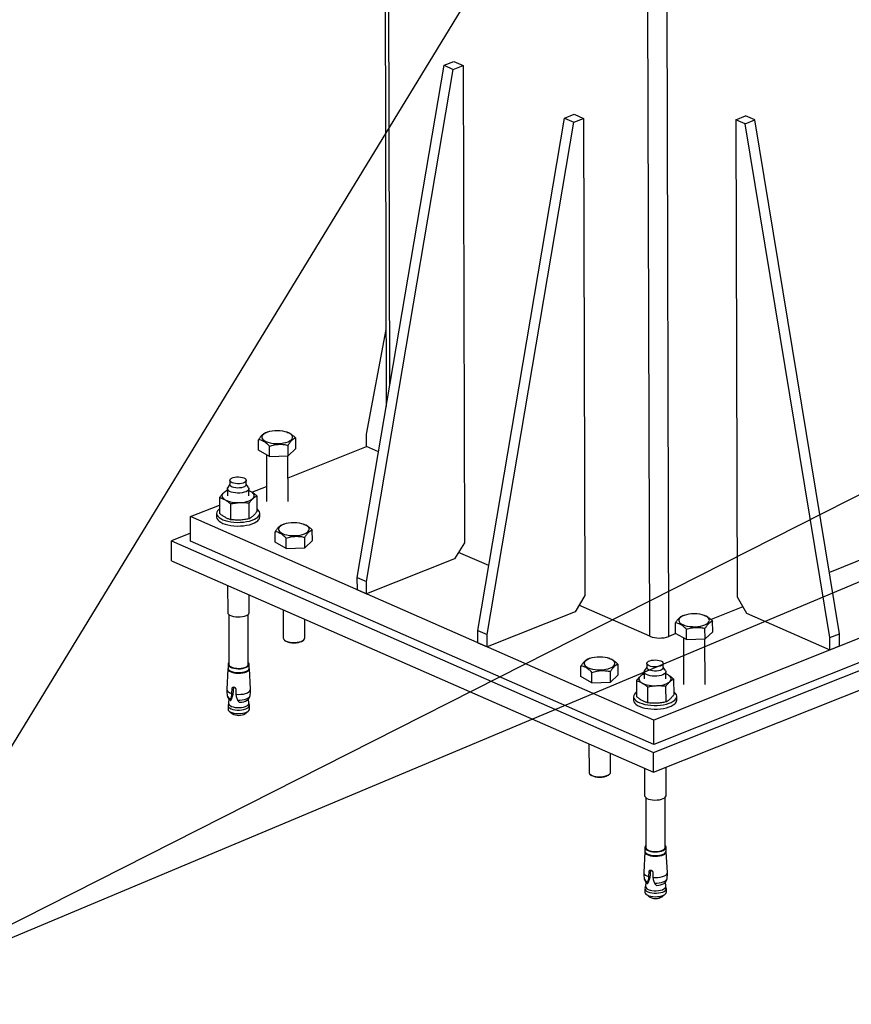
# Model space of a CAD drawing. Header units: millimetres. Extents: x 5 to 589, y 5 to 415.
# Tile 49 of 95: x 475 to 506, y 145 to 182. Entities that reach past the tile are written whole.
import ezdxf

# ---------------------------------------------------------------- set-up
doc = ezdxf.new("R2010")
doc.units = ezdxf.units.MM
doc.layers.add('NOTES', color=6, linetype='Continuous')
doc.layers.add('TRAIT-FORT', color=4, linetype='Continuous', lineweight=25)
doc.dimstyles.new('SLDDIMSTYLE7', dxfattribs={"dimtxt": 0.18, "dimasz": 1, "dimexe": 0, "dimexo": 0.0625, "dimgap": 0, "dimtad": 0, "dimtih": 1, "dimtoh": 1, "dimdec": 0, "dimrnd": 1e-09, "dimzin": 0, "dimdsep": 46, "dimtxsty": 'Standard', "dimblk1": 'DOT', "dimblk2": 'DOT', "dimsah": 1, "dimcen": 0.09, "dimadec": 0, "dimazin": 0, "dimtfac": 1, "dimtdec": 0, "dimtofl": 0, "dimtmove": 0, "dimatfit": 3, "dimldrblk": 'DOT', "dimfxl": 0, "dimfrac": 2, "dimtolj": 1, "dimtzin": 0, "dimarcsym": 0})

# ---------------------------------------------------------------- blocks, each defined once
blk = doc.blocks.new('_Dot')
at = {"color": 0, "linetype": 'ByBlock', "lineweight": -2}
blk.add_line((-0.5, 0), (-1, 0), dxfattribs=at)
at = {"color": 0, "linetype": 'ByBlock', "const_width": 0.5}
blk.add_lwpolyline([(-0.25, 0, 1), (0.25, 0, 1)], format="xyb", close=True, dxfattribs=at)

msp = doc.modelspace()

# ---------------------------------------------------------------- linework, layer by layer
at = {"layer": 'TRAIT-FORT', "color": 4, "linetype": 'Continuous', "lineweight": 25}
for p, q in [((489.0279, 186.2023), (489.0802, 167.3528)), ((489.2147, 168.1474), (489.1644, 186.2568)), ((498.8581, 158.8219), (498.7932, 182.2063)), ((499.5649, 158.8155), (499.4999, 182.2499)), ((488.0054, 161.0007), (491.2228, 180.0151)), ((488.3493, 160.8497), (491.5667, 179.8641)), ((491.2228, 180.0151), (491.5857, 180.1598)), ((491.2228, 180.0151), (491.5667, 179.8641)), ((491.5667, 179.8641), (491.9296, 180.0088)), ((491.5857, 180.1598), (491.9296, 180.0088)), ((491.9296, 180.0088), (491.9788, 162.2964)), ((492.4761, 159.0375), (495.6935, 178.0519)), ((495.6935, 178.0519), (496.0564, 178.1966)), ((495.6935, 178.0519), (496.0374, 177.9009)), ((496.0374, 177.9009), (496.4003, 178.0455)), ((496.0564, 178.1966), (496.4003, 178.0455)), ((496.4003, 178.0455), (496.4495, 160.3332)), ((502.0551, 177.9948), (502.4181, 178.1394)), ((502.0551, 177.9948), (502.1043, 160.2824)), ((502.399, 177.8437), (502.0551, 177.9948)), ((502.399, 177.8437), (502.762, 177.9884)), ((502.762, 177.9884), (502.4181, 178.1394)), ((505.9062, 158.9169), (502.762, 177.9884)), ((492.82, 158.8865), (496.0374, 177.9009)), ((505.5433, 158.7722), (502.399, 177.8437)), ((488.3482, 166.3231), (489.0723, 170.2106)), ((484.6843, 166.4017), (484.6159, 166.3798)), ((485.4074, 166.3925), (485.372, 166.4036)), ((488.3495, 165.8689), (488.3482, 166.3231)), ((484.3407, 165.7275), (484.3396, 166.1173)), ((485.7193, 165.7892), (485.7182, 166.1789)), ((484.7458, 165.4934), (484.3407, 165.7275)), ((484.6305, 165.5601), (484.6353, 163.8266)), ((484.7458, 165.4934), (484.7448, 165.8832)), ((485.4329, 164.7064), (488.3495, 165.8689)), ((485.4351, 165.5242), (485.4341, 165.914)), ((485.7193, 165.7892), (485.4351, 165.5242)), ((488.796, 165.6729), (488.3495, 165.8689)), ((484.7458, 165.4934), (485.4351, 165.5242)), ((485.4353, 163.8288), (485.4306, 165.524)), ((483.2752, 164.4689), (483.1948, 164.3459)), ((483.2748, 164.6106), (483.2752, 164.4517)), ((483.8852, 164.4534), (483.8848, 164.6123)), ((483.9662, 164.3481), (483.8852, 164.4706)), ((483.1808, 164.2395), (483.1763, 164.2386)), ((483.1806, 164.3015), (483.1814, 164.0336)), ((483.9814, 164.0358), (483.9806, 164.3038)), ((484.0879, 164.1703), (484.6338, 164.3879)), ((482.8922, 163.9737), (482.8938, 163.3847)), ((483.2973, 163.7395), (483.299, 163.1506)), ((483.9882, 163.1814), (483.9866, 163.7703)), ((484.2707, 164.0353), (484.2724, 163.4463)), ((481.8164, 163.2649), (482.8929, 163.694)), ((482.7832, 163.383), (482.7836, 163.2468)), ((484.3835, 163.2512), (484.3832, 163.3875)), ((481.819, 162.3565), (481.8164, 163.2649)), ((499.0115, 155.714), (481.8164, 163.2649)), ((481.8182, 162.6443), (481.1121, 162.3629)), ((484.9577, 162.3121), (484.9566, 162.7018)), ((485.3013, 162.9862), (485.2329, 162.9644)), ((486.0244, 162.9771), (485.989, 162.9882)), ((486.3362, 162.3737), (486.3352, 162.7635)), ((481.1121, 162.3629), (498.995, 154.51)), ((481.1141, 161.6271), (481.1121, 162.3629)), ((499.014, 154.8057), (481.819, 162.3565)), ((485.3628, 162.078), (484.9577, 162.3121)), ((485.3628, 162.078), (485.3617, 162.4677)), ((486.0521, 162.1088), (486.051, 162.4985)), ((486.3362, 162.3737), (486.0521, 162.1088)), ((491.9788, 162.2964), (491.6171, 161.6976)), ((485.3628, 162.078), (486.0521, 162.1088)), ((492.8836, 161.4455), (491.7622, 161.9379)), ((514.999, 162.0866), (499.0115, 155.714)), ((481.1141, 161.6271), (498.997, 153.7742)), ((491.6171, 161.6976), (488.3506, 160.3955)), ((507.0339, 161.7927), (505.5309, 161.1936)), ((515.0015, 161.1783), (499.014, 154.8057)), ((488.0054, 161.0007), (488.3493, 160.8497)), ((488.0067, 160.5466), (488.0054, 161.0007)), ((488.3506, 160.3955), (488.3493, 160.8497)), ((498.995, 154.51), (515.0023, 160.8905)), ((483.1906, 160.7153), (483.1934, 159.7054)), ((488.0067, 160.5466), (488.3506, 160.3955)), ((483.9934, 159.7076), (483.9916, 160.3636)), ((496.4495, 160.3332), (496.0878, 159.7343)), ((498.997, 153.7742), (515.0043, 160.1547)), ((502.1043, 160.2824), (502.4494, 159.6772)), ((485.254, 159.8092), (485.2569, 158.7584)), ((496.0878, 159.7343), (492.8213, 158.4323)), ((498.8581, 158.8219), (496.2329, 159.9747)), ((502.3156, 159.9119), (501.1327, 159.4404)), ((483.2336, 159.6326), (483.2387, 157.7799)), ((483.9587, 157.7819), (483.9536, 159.6346)), ((486.0569, 158.7607), (486.055, 159.4575)), ((500.1599, 159.6059), (500.0915, 159.5841)), ((500.883, 159.5967), (500.8476, 159.6078)), ((501.1948, 158.9934), (501.1938, 159.3831)), ((502.4494, 159.6772), (505.5445, 158.3181)), ((492.4761, 159.0375), (492.82, 158.8865)), ((492.4774, 158.5833), (492.4761, 159.0375)), ((499.8163, 158.9318), (499.8152, 159.3215)), ((500.2214, 158.6976), (500.2203, 159.0874)), ((500.9107, 158.7284), (500.9096, 159.1182)), ((501.1948, 158.9934), (500.9107, 158.7284)), ((485.302, 158.6815), (485.351, 158.6423)), ((485.9635, 158.644), (486.0122, 158.6835)), ((492.8213, 158.4323), (492.82, 158.8865)), ((499.8327, 158.9223), (499.5649, 158.8155)), ((500.2214, 158.6976), (499.8163, 158.9318)), ((500.1061, 158.7643), (500.1109, 157.0308)), ((500.2214, 158.6976), (500.9107, 158.7284)), ((500.9109, 157.033), (500.9062, 158.7282)), ((505.5433, 158.7722), (505.9062, 158.9169)), ((505.5445, 158.3181), (505.5433, 158.7722)), ((505.9075, 158.4627), (505.9062, 158.9169)), ((492.4774, 158.5833), (492.8213, 158.4323)), ((505.5445, 158.3181), (505.9075, 158.4627)), ((496.6501, 158.0027), (496.5817, 157.9808)), ((497.3731, 157.9935), (497.3378, 158.0046)), ((483.2013, 157.6203), (483.1591, 156.8526)), ((483.2062, 157.7798), (483.2066, 157.639)), ((483.9916, 157.6412), (483.9912, 157.782)), ((484.0435, 156.8551), (483.997, 157.6225)), ((496.3064, 157.3285), (496.3053, 157.7183)), ((497.4009, 157.1252), (497.3998, 157.5149)), ((497.685, 157.3901), (497.6839, 157.7799)), ((498.7507, 157.6731), (498.6704, 157.5501)), ((498.7503, 157.8149), (498.7508, 157.6559)), ((499.3608, 157.6576), (499.3603, 157.8165)), ((499.4418, 157.5523), (499.3607, 157.6748)), ((496.7116, 157.0944), (496.3064, 157.3285)), ((496.7116, 157.0944), (496.7105, 157.4841)), ((497.685, 157.3901), (497.4009, 157.1252)), ((498.3677, 157.1779), (498.3694, 156.5889)), ((498.6564, 157.4437), (498.6519, 157.4428)), ((498.6562, 157.5058), (498.6569, 157.2378)), ((499.4569, 157.24), (499.4562, 157.508)), ((499.7463, 157.2395), (499.7479, 156.6505)), ((483.3465, 156.6976), (483.3598, 156.8904)), ((483.4056, 156.9331), (483.3598, 156.8904)), ((483.4056, 156.9331), (483.3844, 156.6579)), ((483.4932, 156.8657), (483.5, 156.6691)), ((496.7116, 157.0944), (497.4009, 157.1252)), ((498.7729, 156.9437), (498.7745, 156.3548)), ((499.4638, 156.3856), (499.4622, 156.9745)), ((483.2364, 156.4958), (483.224, 156.3364)), ((483.2879, 156.4472), (483.3014, 156.4383)), ((483.3023, 156.4394), (483.304, 156.4413)), ((483.3026, 156.4391), (483.3058, 156.4421)), ((483.304, 156.4413), (483.3127, 156.4494)), ((483.3127, 156.4494), (483.3056, 156.4424)), ((483.3445, 156.6207), (483.3465, 156.6976)), ((483.3844, 156.6579), (483.3445, 156.6207)), ((483.5, 156.6691), (483.5064, 156.5906)), ((483.9815, 156.3385), (483.9682, 156.4983)), ((498.2587, 156.5872), (498.2591, 156.451)), ((499.8591, 156.4554), (499.8587, 156.5917)), ((483.2055, 156.2483), (483.2058, 156.1175)), ((483.2243, 156.3411), (483.2072, 156.2639)), ((483.6228, 156.382), (483.6493, 156.3737)), ((483.9987, 156.2661), (483.9811, 156.3432)), ((484.0008, 156.1197), (484.0005, 156.2505)), ((483.2507, 156.0411), (483.3619, 155.9519)), ((483.8457, 155.9533), (483.9564, 156.0431)), ((499.014, 154.8057), (499.0115, 155.714)), ((496.6027, 154.8256), (496.6057, 153.7749)), ((497.4057, 153.7771), (497.4037, 154.4739)), ((498.997, 153.7742), (498.995, 154.51)), ((498.6661, 153.9195), (498.669, 152.9096)), ((499.4689, 152.9118), (499.466, 153.9612)), ((496.6508, 153.6979), (496.6997, 153.6587)), ((497.3122, 153.6604), (497.3609, 153.6999)), ((498.7092, 152.8368), (498.7143, 150.9841)), ((499.4343, 150.9861), (499.4292, 152.8388)), ((498.6818, 150.984), (498.6822, 150.8432)), ((499.4672, 150.8454), (499.4668, 150.9862)), ((498.6769, 150.8245), (498.6347, 150.0568)), ((499.519, 150.0593), (499.4726, 150.8267)), ((498.8201, 149.8249), (498.8221, 149.9018)), ((498.86, 149.8621), (498.8201, 149.8249)), ((498.8221, 149.9018), (498.8354, 150.0946)), ((498.8811, 150.1373), (498.8354, 150.0946)), ((498.8811, 150.1373), (498.86, 149.8621)), ((498.9687, 150.0699), (498.9755, 149.8733)), ((498.9755, 149.8733), (498.982, 149.7948)), ((498.6999, 149.5454), (498.6827, 149.4681)), ((498.7119, 149.7), (498.6995, 149.5406)), ((498.7635, 149.6514), (498.7769, 149.6425)), ((498.7779, 149.6436), (498.7795, 149.6455)), ((498.7781, 149.6433), (498.7814, 149.6464)), ((498.7795, 149.6455), (498.7883, 149.6536)), ((498.7883, 149.6536), (498.7811, 149.6466)), ((499.0984, 149.5863), (499.1248, 149.5779)), ((499.4571, 149.5427), (499.4437, 149.7025)), ((499.4743, 149.4703), (499.4567, 149.5475)), ((498.681, 149.4525), (498.6814, 149.3217)), ((498.7263, 149.2453), (498.8375, 149.1562)), ((499.3213, 149.1575), (499.432, 149.2473)), ((499.4764, 149.3239), (499.476, 149.4547))]:
    msp.add_line(p, q, dxfattribs=at)
at = {"layer": 'TRAIT-FORT', "color": 4, "linetype": 'Continuous', "lineweight": 25, "flags": 128}
for points in [[(485.5486, 166.1159), (485.582, 166.1564), (485.5976, 166.1987), (485.5949, 166.2414), (485.574, 166.2832), (485.5356, 166.3227), (485.4809, 166.3587), (485.4117, 166.39), (485.3301, 166.4155), (485.2389, 166.4346), (485.1409, 166.4465), (485.0394, 166.4509), (484.9374, 166.4476), (484.8384, 166.4368), (484.7455, 166.4188), (484.6618, 166.3941), (484.5898, 166.3636), (484.5319, 166.3282), (484.49, 166.2892), (484.4654, 166.2476), (484.4589, 166.205), (484.4707, 166.1625), (484.5005, 166.1217), (484.5472, 166.0838), (484.6095, 166.05), (484.6851, 166.0215), (484.7719, 165.9991), (484.8669, 165.9836), (484.967, 165.9754), (485.0692, 165.9748), (485.1701, 165.9819), (485.2664, 165.9964), (485.3551, 166.0178), (485.4333, 166.0455), (485.4985, 166.0786), (485.5486, 166.1159)], [(483.3016, 164.6632), (483.3396, 164.6896), (483.3916, 164.7115), (483.4545, 164.7275), (483.5247, 164.7368), (483.5981, 164.7389), (483.6704, 164.7335), (483.7375, 164.721), (483.7954, 164.7022), (483.8407, 164.6781), (483.8709, 164.6501), (483.8842, 164.6199), (483.8798, 164.5892), (483.8579, 164.5598), (483.8199, 164.5334), (483.7679, 164.5115), (483.705, 164.4955), (483.6348, 164.4861), (483.5615, 164.4841), (483.4891, 164.4895), (483.4221, 164.5019), (483.3642, 164.5208), (483.3188, 164.5449), (483.2886, 164.5728), (483.2753, 164.603), (483.2797, 164.6338), (483.3016, 164.6632)], [(483.0342, 164.1364), (483.0067, 164.1055), (482.9891, 164.0735), (482.9816, 164.0408), (482.9844, 164.008), (482.9974, 163.9757), (483.0204, 163.9443), (483.053, 163.9146), (483.0947, 163.8868)], [(483.9662, 164.3481), (483.9778, 164.3234), (483.9787, 164.2873), (483.961, 164.2518), (483.9256, 164.2187), (483.874, 164.1896), (483.8086, 164.1657), (483.7327, 164.1483), (483.6496, 164.138), (483.5633, 164.1355), (483.4778, 164.1407), (483.3971, 164.1536), (483.325, 164.1734), (483.2648, 164.1993), (483.2194, 164.23), (483.1909, 164.264), (483.1807, 164.2999), (483.1891, 164.336), (483.1948, 164.3459)], [(483.8584, 164.4009), (483.8204, 164.3744), (483.7684, 164.3526), (483.7055, 164.3365), (483.6353, 164.3272), (483.5619, 164.3252), (483.4896, 164.3305), (483.4225, 164.343), (483.3646, 164.3618), (483.3193, 164.3859), (483.2891, 164.4139), (483.2758, 164.4441), (483.2752, 164.4517)], [(483.8852, 164.4534), (483.8802, 164.4303), (483.8584, 164.4009)], [(484.0681, 164.1826), (484.0181, 164.2078), (483.9809, 164.2229)], [(484.1286, 163.933), (484.156, 163.9639), (484.1736, 163.9959), (484.1811, 164.0286), (484.1783, 164.0614), (484.1653, 164.0937), (484.1423, 164.1251), (484.1097, 164.1548), (484.0681, 164.1826)], [(482.8933, 163.5531), (482.8535, 163.5208), (482.8128, 163.4737), (482.7893, 163.4246), (482.7835, 163.3746), (482.7955, 163.3249), (482.8252, 163.2765), (482.8718, 163.2306), (482.9342, 163.1881), (483.0112, 163.15), (483.101, 163.1172), (483.2015, 163.0903), (483.3105, 163.0701), (483.4257, 163.0568), (483.5443, 163.0509), (483.6639, 163.0525), (483.7816, 163.0616), (483.8949, 163.0778), (484.0012, 163.1009), (484.0982, 163.1304), (484.1837, 163.1655), (484.2558, 163.2056), (484.3128, 163.2497)], [(484.3128, 163.2497), (484.3535, 163.2968), (484.3771, 163.3459), (484.3829, 163.3959), (484.3708, 163.4456), (484.3412, 163.494), (484.2946, 163.5399), (484.2721, 163.5569)], [(482.7836, 163.2468), (482.7838, 163.2384), (482.7959, 163.1887), (482.8255, 163.1403), (482.8721, 163.0943), (482.9346, 163.0518), (483.0116, 163.0137), (483.1013, 162.9809), (483.2019, 162.9541), (483.3109, 162.9338), (483.426, 162.9206), (483.5447, 162.9147), (483.6642, 162.9163), (483.782, 162.9253), (483.8953, 162.9416), (484.0016, 162.9647), (484.0986, 162.9941), (484.1841, 163.0293), (484.2561, 163.0694), (484.3132, 163.1134)], [(486.1656, 162.7005), (486.1989, 162.7409), (486.2145, 162.7832), (486.2119, 162.8259), (486.191, 162.8677), (486.1526, 162.9073), (486.0979, 162.9432), (486.0287, 162.9745), (485.9471, 163.0001), (485.8559, 163.0191), (485.7579, 163.0311), (485.6563, 163.0354), (485.5544, 163.0322), (485.4554, 163.0213), (485.3625, 163.0033), (485.2787, 162.9786), (485.2068, 162.9481), (485.1489, 162.9128), (485.107, 162.8737), (485.0824, 162.8322), (485.0759, 162.7895), (485.0877, 162.7471), (485.1175, 162.7063), (485.1642, 162.6684), (485.2264, 162.6346), (485.3021, 162.606), (485.3889, 162.5836), (485.4838, 162.5681), (485.584, 162.5599), (485.6862, 162.5593), (485.7871, 162.5664), (485.8834, 162.5809), (485.9721, 162.6023), (486.0503, 162.63), (486.1155, 162.6631), (486.1656, 162.7005)], [(483.1934, 159.7054), (483.1934, 159.7038), (483.2037, 159.6679), (483.2322, 159.6338), (483.2776, 159.6031), (483.3377, 159.5773), (483.4098, 159.5575), (483.4905, 159.5446), (483.576, 159.5393), (483.6623, 159.5419), (483.7454, 159.5521), (483.8214, 159.5696), (483.8867, 159.5935), (483.9383, 159.6226), (483.9738, 159.6557), (483.9915, 159.6911), (483.9934, 159.7076)], [(501.0241, 159.3201), (501.0575, 159.3606), (501.0731, 159.4029), (501.0705, 159.4456), (501.0496, 159.4874), (501.0112, 159.5269), (500.9565, 159.5629), (500.8873, 159.5942), (500.8057, 159.6198), (500.7145, 159.6388), (500.6165, 159.6507), (500.5149, 159.6551), (500.413, 159.6518), (500.314, 159.641), (500.2211, 159.623), (500.1373, 159.5983), (500.0654, 159.5678), (500.0075, 159.5325), (499.9656, 159.4934), (499.941, 159.4518), (499.9345, 159.4092), (499.9463, 159.3667), (499.9761, 159.3259), (500.0228, 159.288), (500.085, 159.2543), (500.1607, 159.2257), (500.2474, 159.2033), (500.3424, 159.1878), (500.4426, 159.1796), (500.5448, 159.179), (500.6457, 159.1861), (500.742, 159.2006), (500.8307, 159.222), (500.9089, 159.2497), (500.9741, 159.2828), (501.0241, 159.3201)], [(485.2569, 158.7584), (485.2597, 158.7388), (485.2792, 158.7036), (485.3164, 158.671), (485.3695, 158.6425), (485.436, 158.6196), (485.5129, 158.6031), (485.5964, 158.594), (485.6829, 158.5927), (485.7681, 158.5991), (485.8481, 158.613), (485.9191, 158.6338), (485.9779, 158.6605), (486.0217, 158.6918)], [(485.9635, 158.644), (485.9306, 158.6223), (485.8747, 158.5981), (485.8071, 158.58), (485.7315, 158.5689), (485.6518, 158.5653), (485.5723, 158.5695), (485.4975, 158.5813), (485.4313, 158.6), (485.3772, 158.6246), (485.351, 158.6423)], [(486.0217, 158.6918), (486.0485, 158.7262), (486.0569, 158.7607)], [(497.5143, 157.7169), (497.5477, 157.7574), (497.5633, 157.7996), (497.5606, 157.8424), (497.5397, 157.8842), (497.5013, 157.9237), (497.4466, 157.9597), (497.3774, 157.9909), (497.2959, 158.0165), (497.2047, 158.0356), (497.1067, 158.0475), (497.0051, 158.0519), (496.9032, 158.0486), (496.8042, 158.0378), (496.7113, 158.0197), (496.6275, 157.9951), (496.5555, 157.9646), (496.4976, 157.9292), (496.4557, 157.8901), (496.4311, 157.8486), (496.4246, 157.8059), (496.4365, 157.7635), (496.4662, 157.7227), (496.513, 157.6848), (496.5752, 157.651), (496.6509, 157.6225), (496.7376, 157.6001), (496.8326, 157.5845), (496.9328, 157.5763), (497.0349, 157.5758), (497.1358, 157.5828), (497.2321, 157.5973), (497.3208, 157.6188), (497.399, 157.6465), (497.4642, 157.6795), (497.5143, 157.7169)], [(498.7772, 157.8674), (498.8152, 157.8938), (498.8672, 157.9157), (498.9301, 157.9317), (499.0003, 157.941), (499.0737, 157.9431), (499.146, 157.9377), (499.213, 157.9253), (499.2709, 157.9064), (499.3163, 157.8823), (499.3465, 157.8544), (499.3598, 157.8241), (499.3554, 157.7934), (499.3335, 157.764), (499.2955, 157.7376), (499.2435, 157.7157), (499.1806, 157.6997), (499.1104, 157.6904), (499.037, 157.6883), (498.9647, 157.6937), (498.8976, 157.7061), (498.8397, 157.725), (498.7944, 157.7491), (498.7642, 157.777), (498.7509, 157.8073), (498.7553, 157.838), (498.7772, 157.8674)], [(483.2066, 157.6438), (483.2012, 157.6147), (483.2114, 157.579), (483.2398, 157.545), (483.285, 157.5145), (483.3448, 157.4888), (483.4166, 157.4691), (483.4968, 157.4563), (483.5819, 157.451), (483.6678, 157.4536), (483.7505, 157.4638), (483.826, 157.4811), (483.891, 157.5049), (483.9424, 157.5339), (483.9777, 157.5668), (483.9953, 157.6021), (483.9943, 157.6381), (483.9916, 157.646)], [(483.2408, 157.8474), (483.2145, 157.8136), (483.2063, 157.7782), (483.2163, 157.743), (483.2443, 157.7095), (483.2888, 157.6794), (483.3479, 157.654), (483.4186, 157.6346), (483.4978, 157.622), (483.5817, 157.6168), (483.6664, 157.6193), (483.7479, 157.6294), (483.8225, 157.6465), (483.8866, 157.6699), (483.9372, 157.6985), (483.972, 157.731), (483.9894, 157.7658), (483.9884, 157.8013), (483.9693, 157.8358), (483.9585, 157.8473)], [(483.2066, 157.639), (483.2066, 157.6374), (483.2167, 157.6022), (483.2447, 157.5687), (483.2892, 157.5386), (483.3482, 157.5133), (483.419, 157.4938), (483.4982, 157.4812), (483.5821, 157.476), (483.6668, 157.4785), (483.7483, 157.4886), (483.8229, 157.5057), (483.887, 157.5291), (483.9376, 157.5577), (483.9724, 157.5902), (483.9897, 157.625), (483.9916, 157.6412)], [(483.2387, 157.7799), (483.2389, 157.7761), (483.25, 157.7427), (483.2786, 157.7113), (483.3233, 157.6833), (483.3817, 157.6602), (483.4511, 157.6432), (483.5279, 157.6331), (483.6082, 157.6304), (483.688, 157.6352), (483.7634, 157.6474), (483.8305, 157.6662), (483.886, 157.6908), (483.9271, 157.7199), (483.9517, 157.752), (483.9587, 157.7819)], [(499.4418, 157.5523), (499.4534, 157.5277), (499.4543, 157.4915), (499.4366, 157.456), (499.4011, 157.4229), (499.3495, 157.3938), (499.2842, 157.3699), (499.2082, 157.3525), (499.1251, 157.3422), (499.0388, 157.3397), (498.9533, 157.345), (498.8726, 157.3578), (498.8005, 157.3776), (498.7404, 157.4035), (498.695, 157.4342), (498.6665, 157.4683), (498.6562, 157.5042), (498.6646, 157.5402), (498.6704, 157.5501)], [(499.3339, 157.6051), (499.2959, 157.5786), (499.244, 157.5568), (499.181, 157.5407), (499.1109, 157.5314), (499.0375, 157.5294), (498.9651, 157.5347), (498.8981, 157.5472), (498.8402, 157.566), (498.7948, 157.5901), (498.7646, 157.6181), (498.7513, 157.6483), (498.7508, 157.6559)], [(499.3608, 157.6576), (499.3558, 157.6345), (499.3339, 157.6051)], [(498.5097, 157.3406), (498.4823, 157.3098), (498.4647, 157.2777), (498.4572, 157.245), (498.46, 157.2122), (498.473, 157.1799), (498.496, 157.1486), (498.5286, 157.1188), (498.5702, 157.091)], [(499.5436, 157.3868), (499.4937, 157.412), (499.4564, 157.4271)], [(499.6042, 157.1372), (499.6316, 157.1681), (499.6492, 157.2001), (499.6567, 157.2328), (499.6539, 157.2656), (499.6409, 157.2979), (499.6179, 157.3293), (499.5853, 157.359), (499.5436, 157.3868)], [(483.1591, 156.8526), (483.1616, 156.8284), (483.1815, 156.7902), (483.2202, 156.7546), (483.2761, 156.7233), (483.3465, 156.6976)], [(483.5, 156.6691), (483.5929, 156.6644), (483.6863, 156.668), (483.7758, 156.6798), (483.8575, 156.6991), (483.9277, 156.7253), (483.9832, 156.7569), (484.0216, 156.7928), (484.0412, 156.8311), (484.0435, 156.8551)], [(483.5602, 156.4528), (483.6483, 156.4532), (483.7344, 156.4612), (483.8148, 156.4764), (483.886, 156.4983), (483.945, 156.5257), (483.9893, 156.5577), (484.0169, 156.5928), (484.0261, 156.6214)], [(498.3689, 156.7573), (498.3291, 156.725), (498.2884, 156.6779), (498.2648, 156.6288), (498.259, 156.5789), (498.2711, 156.5291), (498.3007, 156.4807), (498.3473, 156.4348), (498.4098, 156.3923), (498.4868, 156.3542), (498.5765, 156.3214), (498.677, 156.2945), (498.7861, 156.2743), (498.9012, 156.261), (499.0199, 156.2552), (499.1394, 156.2567), (499.2571, 156.2658), (499.3704, 156.282), (499.4768, 156.3051), (499.5738, 156.3346), (499.6592, 156.3698), (499.7313, 156.4098), (499.7884, 156.4539)], [(498.2591, 156.451), (498.2594, 156.4426), (498.2715, 156.3929), (498.3011, 156.3445), (498.3477, 156.2985), (498.4102, 156.256), (498.4871, 156.218), (498.5769, 156.1851), (498.6774, 156.1583), (498.7865, 156.138), (498.9016, 156.1248), (499.0203, 156.1189), (499.1398, 156.1205), (499.2575, 156.1295), (499.3708, 156.1458), (499.4771, 156.1689), (499.5741, 156.1983), (499.6596, 156.2335), (499.7317, 156.2736), (499.7887, 156.3177)], [(499.7884, 156.4539), (499.8291, 156.501), (499.8527, 156.5501), (499.8585, 156.6001), (499.8464, 156.6498), (499.8168, 156.6982), (499.7702, 156.7441), (499.7476, 156.7611)], [(483.2058, 156.1175), (483.2059, 156.1159), (483.2161, 156.0803), (483.2444, 156.0464), (483.2895, 156.0159), (483.3493, 155.9902), (483.4209, 155.9705), (483.5011, 155.9577), (483.5861, 155.9525), (483.6719, 155.955), (483.7544, 155.9652), (483.8299, 155.9826), (483.8948, 156.0063), (483.9461, 156.0352), (483.9814, 156.0681), (483.9989, 156.1033), (484.0008, 156.1197)], [(483.2072, 156.2639), (483.2083, 156.2288), (483.2277, 156.1938), (483.2646, 156.1614), (483.3173, 156.1332), (483.3835, 156.1103), (483.4598, 156.094), (483.5429, 156.085), (483.6288, 156.0836), (483.7134, 156.09), (483.7929, 156.1038), (483.8636, 156.1245), (483.922, 156.151), (483.9655, 156.1821)], [(483.224, 156.3364), (483.2264, 156.3124), (483.2449, 156.279), (483.2801, 156.2482), (483.3304, 156.2212), (483.3934, 156.1995), (483.4663, 156.1839), (483.5455, 156.1753), (483.6273, 156.174), (483.7081, 156.1801), (483.7839, 156.1933), (483.8512, 156.213), (483.9069, 156.2382), (483.9484, 156.2679)], [(496.6057, 153.7749), (496.6085, 153.7552), (496.628, 153.72), (496.6651, 153.6874), (496.7182, 153.659), (496.7848, 153.636), (496.8616, 153.6196), (496.9452, 153.6104), (497.0316, 153.6091), (497.1168, 153.6155), (497.1968, 153.6294), (497.2679, 153.6502), (497.3267, 153.6769), (497.3705, 153.7082)], [(497.3122, 153.6604), (497.2793, 153.6387), (497.2235, 153.6146), (497.1559, 153.5964), (497.0802, 153.5853), (497.0005, 153.5817), (496.9211, 153.5859), (496.8463, 153.5977), (496.78, 153.6164), (496.7259, 153.641), (496.6997, 153.6587)], [(497.3705, 153.7082), (497.3972, 153.7427), (497.4057, 153.7771)], [(498.669, 152.9096), (498.669, 152.908), (498.6793, 152.8721), (498.7077, 152.838), (498.7531, 152.8073), (498.8133, 152.7815), (498.8854, 152.7617), (498.9661, 152.7488), (499.0516, 152.7436), (499.1379, 152.7461), (499.221, 152.7563), (499.297, 152.7738), (499.3623, 152.7977), (499.4139, 152.8268), (499.4494, 152.8599), (499.467, 152.8953), (499.4689, 152.9118)], [(498.7163, 151.0516), (498.6901, 151.0178), (498.6818, 150.9824), (498.6919, 150.9472), (498.7199, 150.9137), (498.7644, 150.8836), (498.8234, 150.8583), (498.8942, 150.8388), (498.9734, 150.8262), (499.0573, 150.821), (499.142, 150.8235), (499.2235, 150.8336), (499.298, 150.8507), (499.3621, 150.8741), (499.4128, 150.9027), (499.4476, 150.9352), (499.4649, 150.97), (499.464, 151.0055), (499.4449, 151.04), (499.4341, 151.0515)], [(498.7143, 150.9841), (498.7144, 150.9803), (498.7255, 150.9469), (498.7542, 150.9155), (498.7988, 150.8875), (498.8573, 150.8644), (498.9267, 150.8474), (499.0034, 150.8373), (499.0837, 150.8346), (499.1636, 150.8394), (499.2389, 150.8516), (499.3061, 150.8704), (499.3615, 150.895), (499.4026, 150.9241), (499.4272, 150.9562), (499.4343, 150.9861)], [(498.6822, 150.848), (498.6768, 150.8189), (498.687, 150.7832), (498.7154, 150.7492), (498.7605, 150.7187), (498.8204, 150.693), (498.8921, 150.6733), (498.9724, 150.6605), (499.0575, 150.6552), (499.1434, 150.6578), (499.226, 150.668), (499.3016, 150.6853), (499.3666, 150.7091), (499.4179, 150.7381), (499.4532, 150.771), (499.4708, 150.8063), (499.4699, 150.8423), (499.4672, 150.8502)], [(498.6822, 150.8432), (498.6822, 150.8416), (498.6923, 150.8064), (498.7203, 150.773), (498.7648, 150.7428), (498.8238, 150.7175), (498.8946, 150.698), (498.9738, 150.6854), (499.0576, 150.6802), (499.1423, 150.6827), (499.2239, 150.6928), (499.2984, 150.7099), (499.3625, 150.7333), (499.4132, 150.7619), (499.448, 150.7944), (499.4653, 150.8292), (499.4672, 150.8454)], [(498.6347, 150.0568), (498.6372, 150.0326), (498.6571, 149.9944), (498.6958, 149.9588), (498.7516, 149.9275), (498.8221, 149.9018)], [(498.9755, 149.8733), (499.0685, 149.8686), (499.1618, 149.8722), (499.2513, 149.884), (499.333, 149.9034), (499.4032, 149.9295), (499.4588, 149.9611), (499.4972, 149.997), (499.5168, 150.0353), (499.519, 150.0593)], [(498.6995, 149.5406), (498.702, 149.5166), (498.7205, 149.4833), (498.7557, 149.4524), (498.806, 149.4254), (498.869, 149.4037), (498.9418, 149.3881), (499.021, 149.3795), (499.1029, 149.3782), (499.1836, 149.3843), (499.2594, 149.3975), (499.3268, 149.4172), (499.3825, 149.4424), (499.424, 149.4721)], [(499.0358, 149.657), (499.1239, 149.6574), (499.2099, 149.6654), (499.2903, 149.6806), (499.3616, 149.7025), (499.4206, 149.73), (499.4648, 149.7619), (499.4924, 149.797), (499.5016, 149.8256)], [(498.6814, 149.3217), (498.6814, 149.3201), (498.6916, 149.2845), (498.72, 149.2506), (498.7651, 149.2201), (498.8248, 149.1944), (498.8965, 149.1747), (498.9767, 149.1619), (499.0617, 149.1567), (499.1474, 149.1592), (499.23, 149.1694), (499.3055, 149.1868), (499.3704, 149.2105), (499.4217, 149.2395), (499.4569, 149.2723), (499.4745, 149.3076), (499.4764, 149.3239)], [(498.6827, 149.4681), (498.6839, 149.433), (498.7032, 149.398), (498.7402, 149.3656), (498.7929, 149.3374), (498.859, 149.3145), (498.9354, 149.2982), (499.0185, 149.2892), (499.1043, 149.2878), (499.189, 149.2942), (499.2685, 149.308), (499.3391, 149.3287), (499.3976, 149.3552), (499.4411, 149.3863)]]:
    msp.add_lwpolyline(points, dxfattribs=at)
at = {"layer": 'TRAIT-FORT', "color": 4, "linetype": 'Continuous', "lineweight": 25}
for centre, radius, start, end in [((483.3371, 163.7788), 0.4686, 109.47561, 130.27466), ((483.5568, 164.8508), 1.069, 244.38547, 274.56513), ((483.66, 164.6004), 0.8155, 268.72633, 305.07301), ((484.1939, 163.2612), 0.1899, 308.91144, 356.97593), ((499.2201, 159.7823), 1.0264, 249.34437, 289.62668), ((498.8127, 156.983), 0.4686, 109.47561, 130.27466), ((499.0324, 158.055), 1.069, 244.38547, 274.56513), ((499.1356, 157.8046), 0.8155, 268.72633, 305.07301), ((483.351, 156.6775), 0.1828, 198.67523, 258.13827), ((483.643, 156.9109), 0.5373, 270.66475, 300.37455), ((499.6694, 156.4654), 0.1899, 308.91144, 356.97593), ((483.8981, 156.3345), 0.0835, 307.04754, 2.718), ((483.9146, 156.2507), 0.0855, 306.55931, 10.34386), ((483.6027, 156.3601), 0.4739, 239.46381, 300.85421), ((498.8266, 149.8817), 0.1828, 198.67523, 258.13827), ((499.1186, 150.1151), 0.5373, 270.66475, 300.37455), ((499.3737, 149.5387), 0.0835, 307.04754, 2.718), ((499.0782, 149.5643), 0.4739, 239.46381, 300.85421), ((499.3902, 149.455), 0.0855, 306.55931, 10.34386)]:
    msp.add_arc(centre, radius, start, end, dxfattribs=at)
for points, knots in [([(484.6148, 166.3792), (484.6089, 166.3773), (484.594, 166.3725), (484.5698, 166.3616), (484.5423, 166.3462), (484.5117, 166.3251), (484.4781, 166.2963), (484.4414, 166.258), (484.4047, 166.2127), (484.3707, 166.1653), (484.3491, 166.132), (484.3396, 166.1173)], [0, 0, 0, 0, 0.0661483, 0.1654752, 0.2655243, 0.3659016, 0.4956488, 0.6263268, 0.7596544, 0.8937264, 1, 1, 1, 1]), ([(485.4071, 166.3915), (485.4111, 166.3906), (485.4511, 166.3818), (485.5246, 166.3425), (485.6252, 166.2705), (485.687, 166.2096), (485.7182, 166.1789)], [0, 0, 0, 0, 0.03894, 0.39224557, 0.69333829, 1, 1, 1, 1]), ([(484.7448, 165.8832), (484.7096, 165.9175), (484.6384, 165.9871), (484.533, 166.0583), (484.4324, 166.1012), (484.3707, 166.1119), (484.3396, 166.1173)], [0, 0, 0, 0, 0.2646075, 0.534953, 0.7653458, 1, 1, 1, 1]), ([(484.7448, 165.8832), (484.8046, 165.8999), (484.9254, 165.9337), (485.1046, 165.9521), (485.2759, 165.9445), (485.381, 165.9242), (485.4341, 165.914)], [0, 0, 0, 0, 0.26460747, 0.534953, 0.76534584, 1, 1, 1, 1]), ([(485.7182, 166.1789), (485.7093, 166.1761), (485.6914, 166.1704), (485.6643, 166.1583), (485.6367, 166.1429), (485.6061, 166.1217), (485.5725, 166.093), (485.5359, 166.0547), (485.4991, 166.0094), (485.4651, 165.962), (485.4436, 165.9287), (485.4341, 165.914)], [0, 0, 0, 0, 0.09597591, 0.19213026, 0.28898369, 0.38615496, 0.51175797, 0.63826211, 0.76733117, 0.89712084, 1, 1, 1, 1]), ([(483.0342, 164.1364), (483.0223, 164.1249), (482.9986, 164.102), (482.963, 164.0626), (482.9275, 164.02), (482.904, 163.9891), (482.8922, 163.9737)], [0, 0, 0, 0, 0.2486221, 0.4978734, 0.748733, 1, 1, 1, 1]), ([(483.1763, 164.2386), (483.1646, 164.2321), (483.1412, 164.2191), (483.1057, 164.1955), (483.07, 164.1686), (483.0461, 164.1471), (483.0342, 164.1364)], [0, 0, 0, 0, 0.2488901, 0.4981338, 0.7487594, 1, 1, 1, 1]), ([(484.0681, 164.1826), (484.0512, 164.192), (484.022, 164.2084), (483.993, 164.2212), (483.9808, 164.2267)], [0, 0, 0, 0, 0.57978887, 1, 1, 1, 1]), ([(484.2707, 164.0353), (484.2541, 164.0493), (484.2207, 164.0774), (484.1701, 164.116), (484.1192, 164.1518), (484.0851, 164.1723), (484.0681, 164.1826)], [0, 0, 0, 0, 0.2488901, 0.4981338, 0.7487594, 1, 1, 1, 1]), ([(482.8922, 163.9737), (482.9088, 163.9684), (482.9422, 163.958), (482.9926, 163.9382), (483.0435, 163.9152), (483.0776, 163.8963), (483.0947, 163.8868)], [0, 0, 0, 0, 0.2488901, 0.4981338, 0.7487594, 1, 1, 1, 1]), ([(483.0947, 163.8868), (483.1116, 163.8767), (483.1454, 163.8563), (483.1961, 163.8207), (483.2468, 163.782), (483.2805, 163.7537), (483.2973, 163.7395)], [0, 0, 0, 0, 0.2486221, 0.4978734, 0.748733, 1, 1, 1, 1]), ([(483.2973, 163.7395), (483.3257, 163.7452), (483.3824, 163.7565), (483.4683, 163.7698), (483.5548, 163.7801), (483.6128, 163.7835), (483.6419, 163.7852)], [0, 0, 0, 0, 0.2488901, 0.4981338, 0.7487594, 1, 1, 1, 1]), ([(483.6419, 163.7852), (483.6706, 163.7861), (483.7282, 163.7878), (483.8145, 163.7854), (483.9007, 163.7798), (483.958, 163.7735), (483.9866, 163.7703)], [0, 0, 0, 0, 0.24862213, 0.49787338, 0.74873303, 1, 1, 1, 1]), ([(483.9866, 163.7703), (483.9983, 163.7856), (484.0217, 163.8162), (484.0571, 163.8587), (484.0927, 163.8984), (484.1166, 163.9215), (484.1286, 163.933)], [0, 0, 0, 0, 0.2488901, 0.4981338, 0.7487594, 1, 1, 1, 1]), ([(484.1286, 163.933), (484.1404, 163.9437), (484.1642, 163.965), (484.1997, 163.9919), (484.2353, 164.0156), (484.2589, 164.0287), (484.2707, 164.0353)], [0, 0, 0, 0, 0.2486221, 0.4978734, 0.748733, 1, 1, 1, 1]), ([(483.0965, 163.2374), (483.0796, 163.2475), (483.0458, 163.2679), (482.995, 163.3035), (482.9443, 163.3422), (482.9106, 163.3705), (482.8938, 163.3847)], [0, 0, 0, 0, 0.24862213, 0.49787339, 0.74873304, 1, 1, 1, 1]), ([(484.2724, 163.4463), (484.2607, 163.431), (484.2373, 163.4004), (484.2019, 163.3579), (484.1663, 163.3182), (484.1424, 163.2951), (484.1304, 163.2836)], [0, 0, 0, 0, 0.2488901, 0.4981338, 0.7487594, 1, 1, 1, 1]), ([(483.299, 163.1506), (483.2823, 163.1558), (483.249, 163.1663), (483.1985, 163.186), (483.1476, 163.209), (483.1135, 163.2279), (483.0965, 163.2374)], [0, 0, 0, 0, 0.2488901, 0.4981338, 0.7487594, 1, 1, 1, 1]), ([(483.6437, 163.1357), (483.615, 163.1348), (483.5574, 163.133), (483.4711, 163.1355), (483.3848, 163.1411), (483.3276, 163.1474), (483.299, 163.1506)], [0, 0, 0, 0, 0.2486221, 0.4978734, 0.748733, 1, 1, 1, 1]), ([(483.9882, 163.1814), (483.9599, 163.1757), (483.9032, 163.1643), (483.8173, 163.151), (483.7307, 163.1408), (483.6727, 163.1374), (483.6437, 163.1357)], [0, 0, 0, 0, 0.24889008, 0.4981338, 0.74875944, 1, 1, 1, 1]), ([(484.1304, 163.2836), (484.1185, 163.2729), (484.0948, 163.2516), (484.0592, 163.2247), (484.0237, 163.201), (484.0001, 163.1879), (483.9882, 163.1814)], [0, 0, 0, 0, 0.2486221, 0.4978734, 0.748733, 1, 1, 1, 1]), ([(485.2318, 162.9638), (485.2259, 162.9618), (485.211, 162.957), (485.1868, 162.9461), (485.1592, 162.9308), (485.1286, 162.9096), (485.095, 162.8809), (485.0584, 162.8426), (485.0217, 162.7973), (484.9876, 162.7499), (484.9661, 162.7166), (484.9566, 162.7018)], [0, 0, 0, 0, 0.0661483, 0.1654752, 0.2655243, 0.3659016, 0.4956488, 0.6263268, 0.7596544, 0.8937264, 1, 1, 1, 1]), ([(485.3617, 162.4677), (485.3265, 162.5021), (485.2554, 162.5716), (485.15, 162.6429), (485.0494, 162.6858), (484.9877, 162.6965), (484.9566, 162.7018)], [0, 0, 0, 0, 0.2646075, 0.534953, 0.7653458, 1, 1, 1, 1]), ([(486.0241, 162.976), (486.0281, 162.9751), (486.0681, 162.9664), (486.1416, 162.927), (486.2422, 162.855), (486.304, 162.7942), (486.3352, 162.7635)], [0, 0, 0, 0, 0.03894, 0.39224557, 0.69333829, 1, 1, 1, 1]), ([(486.3352, 162.7635), (486.3263, 162.7606), (486.3084, 162.7549), (486.2812, 162.7428), (486.2537, 162.7274), (486.2231, 162.7063), (486.1895, 162.6775), (486.1528, 162.6392), (486.1161, 162.594), (486.0821, 162.5465), (486.0606, 162.5132), (486.051, 162.4985)], [0, 0, 0, 0, 0.09597591, 0.19213026, 0.28898369, 0.38615496, 0.51175797, 0.63826211, 0.76733117, 0.89712084, 1, 1, 1, 1]), ([(485.3617, 162.4677), (485.4215, 162.4844), (485.5424, 162.5183), (485.7216, 162.5367), (485.8929, 162.5291), (485.998, 162.5088), (486.051, 162.4985)], [0, 0, 0, 0, 0.26460747, 0.534953, 0.76534584, 1, 1, 1, 1]), ([(500.0904, 159.5834), (500.0844, 159.5815), (500.0696, 159.5767), (500.0454, 159.5658), (500.0178, 159.5504), (499.9872, 159.5293), (499.9536, 159.5005), (499.917, 159.4622), (499.8803, 159.417), (499.8462, 159.3695), (499.8247, 159.3362), (499.8152, 159.3215)], [0, 0, 0, 0, 0.0661483, 0.1654752, 0.2655243, 0.3659016, 0.4956488, 0.6263268, 0.7596544, 0.8937264, 1, 1, 1, 1]), ([(500.8827, 159.5957), (500.8866, 159.5948), (500.9267, 159.5861), (501.0002, 159.5467), (501.1007, 159.4747), (501.1626, 159.4138), (501.1938, 159.3831)], [0, 0, 0, 0, 0.03894, 0.39224557, 0.69333829, 1, 1, 1, 1]), ([(501.1938, 159.3831), (501.1848, 159.3803), (501.167, 159.3746), (501.1398, 159.3625), (501.1123, 159.3471), (501.0817, 159.3259), (501.0481, 159.2972), (501.0114, 159.2589), (500.9747, 159.2136), (500.9407, 159.1662), (500.9191, 159.1329), (500.9096, 159.1182)], [0, 0, 0, 0, 0.09597591, 0.19213026, 0.28898369, 0.38615496, 0.51175797, 0.63826211, 0.76733117, 0.89712084, 1, 1, 1, 1]), ([(500.2203, 159.0874), (500.1851, 159.1218), (500.114, 159.1913), (500.0086, 159.2625), (499.908, 159.3055), (499.8463, 159.3161), (499.8152, 159.3215)], [0, 0, 0, 0, 0.2646075, 0.534953, 0.7653458, 1, 1, 1, 1]), ([(500.2203, 159.0874), (500.2801, 159.1041), (500.401, 159.1379), (500.5802, 159.1563), (500.7515, 159.1487), (500.8566, 159.1284), (500.9096, 159.1182)], [0, 0, 0, 0, 0.26460747, 0.534953, 0.76534584, 1, 1, 1, 1]), ([(496.5806, 157.9802), (496.5746, 157.9783), (496.5597, 157.9735), (496.5355, 157.9625), (496.508, 157.9472), (496.4774, 157.926), (496.4438, 157.8973), (496.4072, 157.859), (496.3704, 157.8137), (496.3364, 157.7663), (496.3149, 157.733), (496.3053, 157.7183)], [0, 0, 0, 0, 0.0661483, 0.1654752, 0.2655243, 0.3659016, 0.4956488, 0.6263268, 0.7596544, 0.8937264, 1, 1, 1, 1]), ([(497.3728, 157.9924), (497.3768, 157.9916), (497.4168, 157.9828), (497.4903, 157.9435), (497.5909, 157.8714), (497.6527, 157.8106), (497.6839, 157.7799)], [0, 0, 0, 0, 0.03894, 0.39224557, 0.69333829, 1, 1, 1, 1]), ([(496.7105, 157.4841), (496.6753, 157.5185), (496.6041, 157.588), (496.4988, 157.6593), (496.3981, 157.7022), (496.3365, 157.7129), (496.3053, 157.7183)], [0, 0, 0, 0, 0.2646075, 0.534953, 0.7653458, 1, 1, 1, 1]), ([(496.7105, 157.4841), (496.7703, 157.5009), (496.8912, 157.5347), (497.0703, 157.5531), (497.2417, 157.5455), (497.3468, 157.5252), (497.3998, 157.5149)], [0, 0, 0, 0, 0.26460747, 0.534953, 0.76534584, 1, 1, 1, 1]), ([(497.6839, 157.7799), (497.675, 157.777), (497.6572, 157.7714), (497.63, 157.7592), (497.6024, 157.7439), (497.5718, 157.7227), (497.5382, 157.694), (497.5016, 157.6556), (497.4649, 157.6104), (497.4308, 157.5629), (497.4093, 157.5297), (497.3998, 157.5149)], [0, 0, 0, 0, 0.09597591, 0.19213026, 0.28898369, 0.38615496, 0.51175797, 0.63826211, 0.76733117, 0.89712084, 1, 1, 1, 1]), ([(498.5097, 157.3406), (498.4979, 157.3291), (498.4742, 157.3062), (498.4386, 157.2668), (498.4031, 157.2242), (498.3795, 157.1933), (498.3677, 157.1779)], [0, 0, 0, 0, 0.2486221, 0.4978734, 0.748733, 1, 1, 1, 1]), ([(498.3677, 157.1779), (498.3844, 157.1726), (498.4177, 157.1622), (498.4682, 157.1424), (498.5191, 157.1194), (498.5532, 157.1005), (498.5702, 157.091)], [0, 0, 0, 0, 0.2488901, 0.4981338, 0.7487594, 1, 1, 1, 1]), ([(498.6519, 157.4428), (498.6402, 157.4363), (498.6167, 157.4233), (498.5813, 157.3997), (498.5456, 157.3728), (498.5217, 157.3513), (498.5097, 157.3406)], [0, 0, 0, 0, 0.2488901, 0.4981338, 0.7487594, 1, 1, 1, 1]), ([(499.5436, 157.3868), (499.5268, 157.3962), (499.4976, 157.4126), (499.4686, 157.4255), (499.4564, 157.4309)], [0, 0, 0, 0, 0.57978887, 1, 1, 1, 1]), ([(499.7463, 157.2395), (499.7296, 157.2535), (499.6962, 157.2816), (499.6457, 157.3202), (499.5948, 157.356), (499.5607, 157.3765), (499.5436, 157.3868)], [0, 0, 0, 0, 0.2488901, 0.4981338, 0.7487594, 1, 1, 1, 1]), ([(499.6042, 157.1372), (499.616, 157.1479), (499.6397, 157.1692), (499.6753, 157.1961), (499.7109, 157.2198), (499.7345, 157.2329), (499.7463, 157.2395)], [0, 0, 0, 0, 0.2486221, 0.4978734, 0.748733, 1, 1, 1, 1]), ([(483.1603, 156.8457), (483.1604, 156.8328), (483.1606, 156.7567), (483.1701, 156.6812), (483.178, 156.6185)], [0, 0, 0, 0, 0.1687825, 1, 1, 1, 1]), ([(483.3598, 156.8904), (483.3612, 156.8976), (483.3641, 156.9118), (483.3766, 156.9278), (483.394, 156.9376), (483.4114, 156.9397), (483.4294, 156.9376), (483.4478, 156.9313), (483.4684, 156.9171), (483.4841, 156.8978), (483.4916, 156.8796), (483.4928, 156.8688), (483.4932, 156.8657)], [0, 0, 0, 0, 0.1124592, 0.2248906, 0.3380769, 0.4519349, 0.5000095, 0.6132103, 0.7263901, 0.8400877, 0.9537547, 1, 1, 1, 1]), ([(484.0247, 156.6214), (484.0269, 156.6351), (484.0386, 156.7098), (484.0412, 156.7857), (484.0433, 156.8476)], [0, 0, 0, 0, 0.1836317, 1, 1, 1, 1]), ([(498.5702, 157.091), (498.5871, 157.0809), (498.6209, 157.0606), (498.6717, 157.0249), (498.7224, 156.9862), (498.7561, 156.9579), (498.7729, 156.9437)], [0, 0, 0, 0, 0.2486221, 0.4978734, 0.748733, 1, 1, 1, 1]), ([(498.7729, 156.9437), (498.8012, 156.9494), (498.858, 156.9607), (498.9439, 156.974), (499.0304, 156.9843), (499.0884, 156.9877), (499.1175, 156.9894)], [0, 0, 0, 0, 0.2488901, 0.4981338, 0.7487594, 1, 1, 1, 1]), ([(499.1175, 156.9894), (499.1462, 156.9903), (499.2037, 156.9921), (499.29, 156.9896), (499.3763, 156.984), (499.4335, 156.9777), (499.4622, 156.9745)], [0, 0, 0, 0, 0.24862213, 0.49787338, 0.74873303, 1, 1, 1, 1]), ([(499.4622, 156.9745), (499.4739, 156.9898), (499.4972, 157.0205), (499.5326, 157.0629), (499.5683, 157.1026), (499.5922, 157.1257), (499.6042, 157.1372)], [0, 0, 0, 0, 0.2488901, 0.4981338, 0.7487594, 1, 1, 1, 1]), ([(483.1785, 156.6166), (483.1785, 156.6158), (483.1795, 156.5938), (483.1961, 156.5537), (483.2278, 156.5015), (483.2606, 156.4663), (483.2838, 156.4514), (483.29, 156.4474)], [0, 0, 0, 0, 0.0110871, 0.3099993, 0.593142, 0.8908407, 1, 1, 1, 1]), ([(483.3134, 156.4986), (483.3113, 156.4909), (483.307, 156.4752), (483.3032, 156.4549), (483.3037, 156.4462), (483.304, 156.4413)], [0, 0, 0, 0, 0.2924803, 0.5940455, 1, 1, 1, 1]), ([(483.3844, 156.6579), (483.3741, 156.6209), (483.3532, 156.5464), (483.3263, 156.4819), (483.3127, 156.4494)], [0, 0, 0, 0, 0.4965987, 1, 1, 1, 1]), ([(483.3134, 156.4986), (483.319, 156.5178), (483.3303, 156.5563), (483.3398, 156.5992), (483.3445, 156.6207)], [0, 0, 0, 0, 0.4983323, 1, 1, 1, 1]), ([(483.5064, 156.5906), (483.5139, 156.567), (483.529, 156.5195), (483.5498, 156.4751), (483.5602, 156.4528)], [0, 0, 0, 0, 0.49841871, 1, 1, 1, 1]), ([(483.5602, 156.4528), (483.5655, 156.4437), (483.5761, 156.4252), (483.5973, 156.4002), (483.6135, 156.3887), (483.6228, 156.382)], [0, 0, 0, 0, 0.2924803, 0.5940455, 1, 1, 1, 1]), ([(483.9121, 156.4457), (483.9128, 156.4461), (483.9297, 156.4562), (483.9581, 156.483), (483.9935, 156.5278), (484.0168, 156.5741), (484.0219, 156.6058), (484.0239, 156.6182)], [0, 0, 0, 0, 0.0118906, 0.2871653, 0.5570393, 0.8265095, 1, 1, 1, 1]), ([(498.572, 156.4416), (498.5551, 156.4517), (498.5213, 156.4721), (498.4706, 156.5077), (498.4199, 156.5464), (498.3862, 156.5747), (498.3694, 156.5889)], [0, 0, 0, 0, 0.24862213, 0.49787339, 0.74873304, 1, 1, 1, 1]), ([(498.7745, 156.3548), (498.7579, 156.36), (498.7245, 156.3705), (498.6741, 156.3902), (498.6232, 156.4132), (498.5891, 156.4321), (498.572, 156.4416)], [0, 0, 0, 0, 0.2488901, 0.4981338, 0.7487594, 1, 1, 1, 1]), ([(499.606, 156.4878), (499.5941, 156.4771), (499.5704, 156.4558), (499.5348, 156.4289), (499.4992, 156.4052), (499.4756, 156.3921), (499.4638, 156.3856)], [0, 0, 0, 0, 0.2486221, 0.4978734, 0.748733, 1, 1, 1, 1]), ([(499.7479, 156.6505), (499.7363, 156.6352), (499.7129, 156.6046), (499.6775, 156.5621), (499.6418, 156.5224), (499.6179, 156.4994), (499.606, 156.4878)], [0, 0, 0, 0, 0.2488901, 0.4981338, 0.7487594, 1, 1, 1, 1]), ([(499.1193, 156.3399), (499.0905, 156.339), (499.033, 156.3372), (498.9467, 156.3397), (498.8604, 156.3453), (498.8032, 156.3516), (498.7745, 156.3548)], [0, 0, 0, 0, 0.2486221, 0.4978734, 0.748733, 1, 1, 1, 1]), ([(499.4638, 156.3856), (499.4355, 156.3799), (499.3787, 156.3686), (499.2928, 156.3553), (499.2063, 156.345), (499.1483, 156.3416), (499.1193, 156.3399)], [0, 0, 0, 0, 0.24889008, 0.4981338, 0.74875944, 1, 1, 1, 1]), ([(498.6359, 150.0499), (498.6359, 150.037), (498.6362, 149.9609), (498.6457, 149.8854), (498.6536, 149.8227)], [0, 0, 0, 0, 0.1687825, 1, 1, 1, 1]), ([(498.86, 149.8621), (498.8497, 149.8251), (498.8288, 149.7506), (498.8018, 149.6861), (498.7883, 149.6536)], [0, 0, 0, 0, 0.4965987, 1, 1, 1, 1]), ([(498.8354, 150.0946), (498.8368, 150.1018), (498.8396, 150.1161), (498.8522, 150.132), (498.8696, 150.1418), (498.887, 150.1439), (498.905, 150.1418), (498.9234, 150.1355), (498.9439, 150.1213), (498.9597, 150.102), (498.9671, 150.0838), (498.9684, 150.073), (498.9687, 150.0699)], [0, 0, 0, 0, 0.1124592, 0.2248906, 0.3380769, 0.4519349, 0.5000095, 0.6132103, 0.7263901, 0.8400877, 0.9537547, 1, 1, 1, 1]), ([(499.5003, 149.8256), (499.5024, 149.8393), (499.5142, 149.914), (499.5168, 149.9899), (499.5189, 150.0519)], [0, 0, 0, 0, 0.1836317, 1, 1, 1, 1]), ([(498.654, 149.8208), (498.6541, 149.82), (498.6551, 149.798), (498.6717, 149.7579), (498.7034, 149.7057), (498.7362, 149.6705), (498.7594, 149.6556), (498.7656, 149.6516)], [0, 0, 0, 0, 0.0110871, 0.3099993, 0.593142, 0.8908407, 1, 1, 1, 1]), ([(498.789, 149.7028), (498.7869, 149.6951), (498.7826, 149.6794), (498.7788, 149.6591), (498.7793, 149.6504), (498.7795, 149.6455)], [0, 0, 0, 0, 0.2924803, 0.5940455, 1, 1, 1, 1]), ([(498.789, 149.7028), (498.7946, 149.722), (498.8058, 149.7605), (498.8153, 149.8034), (498.8201, 149.8249)], [0, 0, 0, 0, 0.4983323, 1, 1, 1, 1]), ([(498.982, 149.7948), (498.9895, 149.7712), (499.0046, 149.7237), (499.0254, 149.6793), (499.0358, 149.657)], [0, 0, 0, 0, 0.49841871, 1, 1, 1, 1]), ([(499.0358, 149.657), (499.041, 149.6479), (499.0517, 149.6294), (499.0728, 149.6045), (499.089, 149.5929), (499.0984, 149.5863)], [0, 0, 0, 0, 0.2924803, 0.5940455, 1, 1, 1, 1]), ([(499.3876, 149.6499), (499.3883, 149.6503), (499.4053, 149.6604), (499.4336, 149.6873), (499.4691, 149.7321), (499.4924, 149.7783), (499.4975, 149.81), (499.4995, 149.8224)], [0, 0, 0, 0, 0.0118906, 0.2871653, 0.5570393, 0.8265095, 1, 1, 1, 1])]:
    msp.add_open_spline(points, degree=3, knots=knots, dxfattribs=at)

# ---------------------------------------------------------------- leaders
at = {"layer": 'NOTES', "color": 211}
for points in [[(496.017, 188.8938), (469.315, 145.1624)], [(554.3486, 180.889), (469.315, 145.1624)], [(524.3219, 173.0408), (469.315, 145.1624)]]:
    msp.add_leader(points, dimstyle='SLDDIMSTYLE7', dxfattribs=at)

doc.saveas('drawing.dxf')
